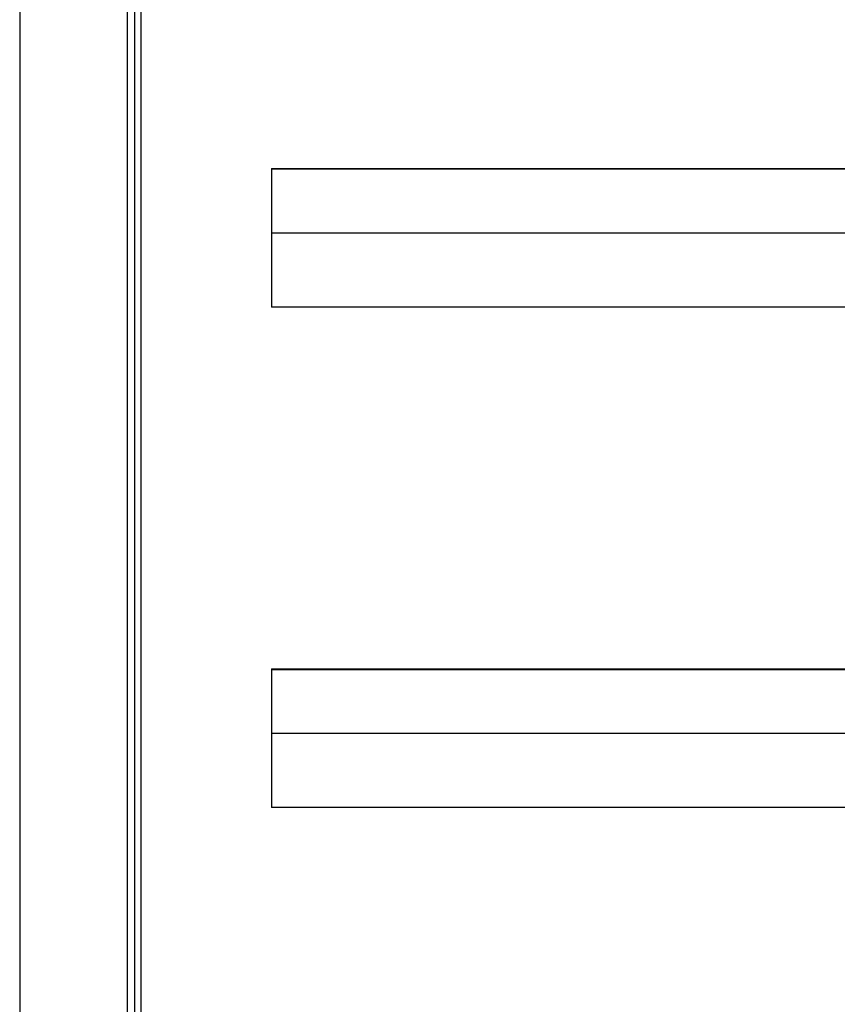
# Model space of a CAD drawing. Header units: inches. Extents: x 0 to 117, y 0 to 83.
# Tile 19 of 70: x 53.3 to 55.55, y 44.87 to 47.58. Entities that reach past the tile are written whole.
import ezdxf

# ---------------------------------------------------------------- set-up
doc = ezdxf.new("R2010")
doc.units = ezdxf.units.IN
doc.header["$LTSCALE"] = 6.431102
doc.header["$MEASUREMENT"] = 0
doc.layers.get('0').update_dxf_attribs({"linetype": 'CONTINUOUS'})

msp = doc.modelspace()

# ---------------------------------------------------------------- linework, layer by layer
at = {"color": 7, "linetype": 'CONTINUOUS'}
for p, q in [((53.3034, 53.0701), (53.3034, 27.2118)), ((53.6005, 28.8456), (53.6005, 51.4901)), ((53.6192, 51.4901), (53.6192, 28.8456)), ((53.6365, 51.4901), (53.6365, 28.8456)), ((53.9964, 47.1752), (53.9964, 46.7935)), ((53.9964, 47.1752), (57.484, 47.1752)), ((56.3857, 47.1732), (53.9964, 47.1732)), ((53.9964, 46.9981), (56.3857, 46.9981)), ((57.484, 46.7935), (53.9964, 46.7935)), ((53.9964, 45.7973), (53.9964, 45.4156)), ((53.9964, 45.7973), (57.484, 45.7973)), ((56.3857, 45.7952), (53.9964, 45.7952)), ((53.9964, 45.6201), (56.3857, 45.6201)), ((57.484, 45.4156), (53.9964, 45.4156))]:
    msp.add_line(p, q, dxfattribs=at)

doc.saveas('drawing.dxf')
